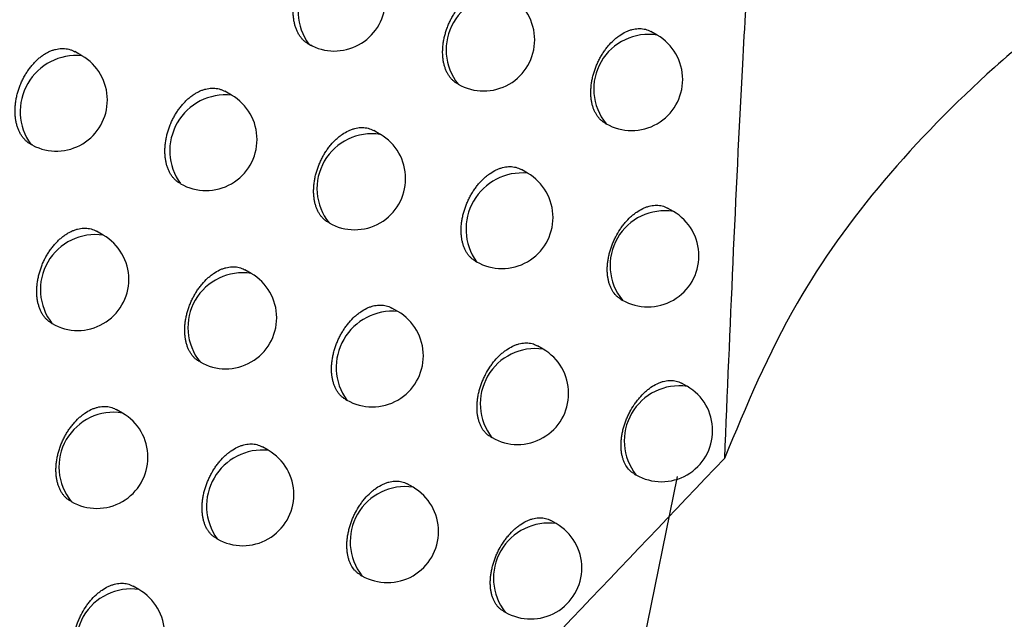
# Model space of a CAD drawing. Header units: millimetres. Extents: x -0.387 to 0.594, y -0.166 to 0.447.
# Tile 68 of 109: x 0.43151 to 0.44115, y -0.0596 to -0.05374. Entities that reach past the tile are written whole.
import ezdxf

# ---------------------------------------------------------------- set-up
doc = ezdxf.new("R2010")
doc.units = ezdxf.units.MM
doc.layers.add('FORMAT', color=7, linetype='Continuous')

msp = doc.modelspace()

# ---------------------------------------------------------------- linework, layer by layer
at = {"layer": 'FORMAT', "color": 7, "linetype": 'Continuous', "lineweight": 25}
for p, q in [((0.437748, -0.053891), (0.437687, -0.053856)), ((0.432118, -0.054092), (0.432049, -0.054052)), ((0.433583, -0.054478), (0.433517, -0.05444)), ((0.435037, -0.054861), (0.434974, -0.054825)), ((0.437238, -0.054751), (0.437249, -0.054757)), ((0.431638, -0.054968), (0.431618, -0.054958)), ((0.436479, -0.055241), (0.436419, -0.055206)), ((0.437907, -0.055616), (0.43785, -0.055583)), ((0.432328, -0.055847), (0.432263, -0.055809)), ((0.435967, -0.0561), (0.435979, -0.056107)), ((0.433775, -0.056222), (0.433713, -0.056186)), ((0.437393, -0.056474), (0.437407, -0.056482)), ((0.43521, -0.056594), (0.435151, -0.05656)), ((0.436632, -0.056962), (0.436576, -0.05693)), ((0.43804, -0.057326), (0.437987, -0.057295)), ((0.434698, -0.057453), (0.43471, -0.05746)), ((0.432515, -0.057587), (0.432453, -0.057552)), ((0.436117, -0.057819), (0.436132, -0.057828)), ((0.433943, -0.057952), (0.433885, -0.057918)), ((0.437522, -0.058182), (0.437541, -0.058192)), ((0.435359, -0.058313), (0.435303, -0.058281)), ((0.437575, -0.060041), (0.437946, -0.058208)), ((0.436761, -0.058669), (0.436708, -0.058639)), ((0.43343, -0.05881), (0.433443, -0.058818)), ((0.434842, -0.05917), (0.434859, -0.059179)), ((0.432677, -0.059314), (0.432619, -0.059281)), ((0.436242, -0.059524), (0.436261, -0.059535))]:
    msp.add_line(p, q, dxfattribs=at)
for centre, radius, start, end in [((0.434783, -0.053659), 0.0005480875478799, 84.183696, 215.823658), ((0.434589, -0.053546), 0.0005, 244.209967, 0.000988), ((0.436221, -0.054036), 0.0005375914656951, 81.557279, 218.450075), ((0.43605, -0.053937), 0.0005, 0.000988, 60.003677), ((0.43605, -0.053937), 0.0005, 240.003677, 0.000988), ((0.437662, -0.054418), 0.0005342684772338, 80.636297, 219.371057), ((0.437498, -0.054324), 0.0005, 0.000988, 60.003677), ((0.434589, -0.053546), 0.0005, 240.003677, 244.209967), ((0.432064, -0.054639), 0.0005490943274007, 84.416614, 215.590739), ((0.431868, -0.054525), 0.0005, 0.000988, 60.003677), ((0.437498, -0.054324), 0.0005, 240.003677, 0.000988), ((0.431868, -0.054525), 0.0005, 242.419353, 0.000988), ((0.433526, -0.055022), 0.0005474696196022, 84.039259, 215.968095), ((0.433333, -0.054911), 0.0005, 0.000988, 60.003677), ((0.433333, -0.054911), 0.0005, 240.003677, 0.000988), ((0.434956, -0.055392), 0.0005367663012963, 81.333176, 218.674178), ((0.434787, -0.055294), 0.0005, 0.000988, 60.003677), ((0.434787, -0.055294), 0.0005, 240.003677, 0.000988), ((0.436428, -0.055789), 0.0005504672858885, 84.729577, 215.277777), ((0.436229, -0.055674), 0.0005, 0.000988, 60.003677), ((0.436229, -0.055674), 0.0005, 240.003677, 0.000988), ((0.437822, -0.056144), 0.0005349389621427, 80.826189, 219.181165), ((0.437657, -0.056049), 0.0005, 0.000988, 60.003677), ((0.432251, -0.05638), 0.0005384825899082, 81.796069, 218.211284), ((0.432078, -0.05628), 0.0005, 0.000988, 60.003677), ((0.437657, -0.056049), 0.0005, 240.003677, 0.000988), ((0.433692, -0.056751), 0.000535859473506, 81.083468, 218.923886), ((0.433525, -0.056655), 0.0005, 0.000988, 60.003677), ((0.432078, -0.05628), 0.0005, 240.003677, 0.000988), ((0.433525, -0.056655), 0.0005, 240.003677, 0.000988), ((0.435157, -0.057141), 0.0005494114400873, 84.489372, 215.517982), ((0.43496, -0.057027), 0.0005000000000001, 0.000988, 60.003677), ((0.43496, -0.057027), 0.0005000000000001, 240.003677, 0.000988), ((0.436556, -0.057496), 0.0005389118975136, 81.909946, 218.097408), ((0.436382, -0.057395), 0.0005, 0.000988, 60.003677), ((0.437965, -0.05786), 0.0005389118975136, 81.909946, 218.097408), ((0.437791, -0.057759), 0.0005, 0.000988, 60.003677), ((0.436382, -0.057395), 0.0005, 240.003677, 0.000988), ((0.432429, -0.058115), 0.0005348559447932, 80.802793, 219.204561), ((0.432265, -0.05802), 0.0005, 0.000988, 60.003677), ((0.437791, -0.057759), 0.0005, 240.003677, 0.000988), ((0.433887, -0.058497), 0.0005481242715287, 84.192244, 215.81511), ((0.433693, -0.058385), 0.0005, 0.000988, 60.003677), ((0.432265, -0.05802), 0.0005, 240.003677, 0.000988), ((0.433693, -0.058385), 0.0005, 240.003677, 0.000988), ((0.435283, -0.058846), 0.0005389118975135, 81.909946, 218.097408), ((0.435109, -0.058746), 0.0005, 0.000988, 60.003677), ((0.436685, -0.059203), 0.0005389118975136, 81.909946, 218.097408), ((0.436511, -0.059102), 0.0005, 0.000988, 60.003677), ((0.435109, -0.058746), 0.0005, 240.003677, 0.000988), ((0.436511, -0.059102), 0.0005, 240.003677, 0.000988), ((0.432598, -0.059846), 0.0005374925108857, 81.530558, 218.476796), ((0.432427, -0.059747), 0.0005, 0.000988, 60.003677)]:
    msp.add_arc(centre, radius, start, end, dxfattribs=at)
for points, knots in [([(0.4388625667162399, -0.0516373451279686), (0.4388432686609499, -0.0517347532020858), (0.4386722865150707, -0.0525977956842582), (0.4385428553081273, -0.0547637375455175), (0.4384593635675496, -0.0567561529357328), (0.4384059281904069, -0.0580313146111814)], [0, 0, 0, 0, 0.04379431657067, 0.3880207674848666, 1, 1, 1, 1]), ([(0.4439585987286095, -0.0522952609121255), (0.4431821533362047, -0.0527160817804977), (0.4421390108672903, -0.0532814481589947), (0.4404602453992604, -0.0546880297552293), (0.4391866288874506, -0.0561567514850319), (0.4386190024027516, -0.0575196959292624), (0.4384059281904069, -0.0580313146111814)], [0, 0, 0, 0, 0.3011671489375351, 0.4046134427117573, 0.7765052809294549, 1, 1, 1, 1]), ([(0.4343716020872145, -0.0539940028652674), (0.4343706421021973, -0.0539936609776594), (0.4343609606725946, -0.0539902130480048), (0.4343430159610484, -0.0539823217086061), (0.4343187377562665, -0.0539679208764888), (0.4342958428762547, -0.0539502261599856), (0.4342747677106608, -0.053929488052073), (0.4342557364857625, -0.0539059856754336), (0.4342387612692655, -0.0538798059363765), (0.4342238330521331, -0.0538507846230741), (0.4342112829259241, -0.05381939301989), (0.4342012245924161, -0.0537860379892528), (0.4341936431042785, -0.0537508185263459), (0.4341885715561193, -0.0537135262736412), (0.4341861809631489, -0.0536748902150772), (0.4341864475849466, -0.0536354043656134), (0.4341893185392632, -0.0535951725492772), (0.4341948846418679, -0.0535539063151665), (0.4342030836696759, -0.0535125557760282), (0.4342137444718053, -0.0534716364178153), (0.4342267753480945, -0.0534312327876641), (0.4342423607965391, -0.0533909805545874), (0.4342601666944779, -0.053351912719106), (0.434279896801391, -0.0533144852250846), (0.4343014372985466, -0.0532787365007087), (0.4343250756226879, -0.0532443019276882), (0.4343502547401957, -0.0532120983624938), (0.4343766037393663, -0.0531824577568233), (0.434404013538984, -0.0531553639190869), (0.4344328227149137, -0.0531305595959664), (0.4344623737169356, -0.0531086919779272), (0.4344923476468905, -0.0530898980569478), (0.434522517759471, -0.0530742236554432), (0.434553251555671, -0.0530615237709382), (0.4345838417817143, -0.0530521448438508), (0.4346140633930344, -0.053046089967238), (0.4346437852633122, -0.0530433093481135), (0.4346731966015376, -0.053043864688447), (0.4347017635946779, -0.0530477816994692), (0.4347290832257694, -0.0530551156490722), (0.4347523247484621, -0.0530640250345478), (0.434765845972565, -0.0530718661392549), (0.4347712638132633, -0.0530750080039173)], [0, 0, 0, 0, 0.0027803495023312, 0.0280397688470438, 0.0534719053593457, 0.0794458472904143, 0.1056057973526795, 0.1311311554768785, 0.1568314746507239, 0.1830817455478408, 0.2095213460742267, 0.2352512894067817, 0.2611590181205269, 0.2876276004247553, 0.3142901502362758, 0.3400698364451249, 0.3660295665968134, 0.3925594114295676, 0.4192873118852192, 0.444929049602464, 0.4707514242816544, 0.4971469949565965, 0.5237421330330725, 0.5491134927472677, 0.5746639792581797, 0.6007824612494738, 0.6270984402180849, 0.6521911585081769, 0.6774600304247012, 0.7032856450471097, 0.7293040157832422, 0.754240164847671, 0.7795317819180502, 0.8050037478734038, 0.8308457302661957, 0.8558181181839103, 0.8809620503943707, 0.9066441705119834, 0.9325110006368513, 0.9576935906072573, 0.9830481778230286, 0.9999999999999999, 0.9999999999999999, 0.9999999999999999, 0.9999999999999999]), ([(0.4357919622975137, -0.0543651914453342), (0.435787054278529, -0.05436239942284), (0.4357739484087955, -0.0543549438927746), (0.4357544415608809, -0.0543392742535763), (0.4357336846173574, -0.0543187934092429), (0.4357150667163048, -0.0542954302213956), (0.4356985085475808, -0.0542694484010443), (0.4356840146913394, -0.0542406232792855), (0.435671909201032, -0.0542094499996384), (0.4356622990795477, -0.054176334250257), (0.4356551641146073, -0.0541413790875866), (0.4356505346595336, -0.0541043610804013), (0.4356485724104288, -0.0540660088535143), (0.4356492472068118, -0.0540268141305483), (0.4356525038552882, -0.05398688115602), (0.4356584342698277, -0.0539459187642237), (0.4356669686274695, -0.0539048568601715), (0.4356779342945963, -0.0538642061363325), (0.4356912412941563, -0.0538240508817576), (0.4357070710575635, -0.0537840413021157), (0.4357250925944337, -0.0537451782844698), (0.435745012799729, -0.0537079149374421), (0.4357667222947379, -0.0536722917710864), (0.435790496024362, -0.0536379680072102), (0.4358157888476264, -0.0536058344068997), (0.4358422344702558, -0.0535762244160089), (0.4358697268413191, -0.0535491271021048), (0.435898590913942, -0.053524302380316), (0.435937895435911, -0.0534951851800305), (0.4359783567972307, -0.0534719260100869), (0.436019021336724, -0.0534549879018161), (0.4360495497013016, -0.0534455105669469), (0.4360796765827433, -0.0534393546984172), (0.4361092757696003, -0.0534364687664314), (0.43613853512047, -0.0534369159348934), (0.4361669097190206, -0.0534407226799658), (0.4361939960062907, -0.0534479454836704), (0.4362169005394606, -0.0534567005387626), (0.43623016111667, -0.0534644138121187), (0.4362354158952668, -0.053467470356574)], [0, 0, 0, 0, 0.0161828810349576, 0.0432131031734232, 0.0704377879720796, 0.0969508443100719, 0.123646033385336, 0.1509140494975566, 0.1783793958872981, 0.2050683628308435, 0.231941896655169, 0.2593976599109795, 0.2870547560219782, 0.3137861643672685, 0.3407040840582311, 0.3682122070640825, 0.3959251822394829, 0.4225371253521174, 0.4493360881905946, 0.4767278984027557, 0.5043258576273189, 0.5307037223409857, 0.557267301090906, 0.5844192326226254, 0.6117755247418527, 0.637911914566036, 0.6642314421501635, 0.6911295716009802, 0.7182279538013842, 0.770555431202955, 0.7971153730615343, 0.8240613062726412, 0.8500957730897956, 0.8763093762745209, 0.903085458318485, 0.9300547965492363, 0.9562739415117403, 0.9826726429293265, 1, 1, 1, 1]), ([(0.4372378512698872, -0.0547507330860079), (0.4372329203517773, -0.0547479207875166), (0.4372199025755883, -0.0547404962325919), (0.4372006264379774, -0.0547249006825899), (0.4371802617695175, -0.0547045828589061), (0.4371620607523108, -0.054681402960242), (0.4371459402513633, -0.0546556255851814), (0.4371318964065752, -0.0546270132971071), (0.437120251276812, -0.0545960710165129), (0.4371111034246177, -0.0545632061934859), (0.4371044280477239, -0.0545285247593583), (0.4371002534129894, -0.0544917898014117), (0.4370987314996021, -0.0544537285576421), (0.4370998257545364, -0.0544148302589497), (0.437103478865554, -0.0543751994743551), (0.4371097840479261, -0.0543345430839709), (0.4371186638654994, -0.0542937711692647), (0.4371299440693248, -0.05425338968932), (0.437143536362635, -0.0542134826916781), (0.4371596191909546, -0.0541737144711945), (0.4371778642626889, -0.054135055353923), (0.4371979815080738, -0.0540979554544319), (0.437219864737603, -0.0540624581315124), (0.4372437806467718, -0.0540282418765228), (0.4372775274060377, -0.0539856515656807), (0.4373139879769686, -0.0539474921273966), (0.4373522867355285, -0.0539146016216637), (0.4373915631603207, -0.0538854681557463), (0.4374320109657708, -0.0538621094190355), (0.4374726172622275, -0.0538450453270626), (0.4375131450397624, -0.0538322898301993), (0.4375531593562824, -0.0538260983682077), (0.4375917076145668, -0.0538265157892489), (0.4376290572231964, -0.0538315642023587), (0.4376613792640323, -0.053841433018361), (0.4376822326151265, -0.0538535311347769), (0.4376872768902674, -0.0538564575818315)], [0, 0, 0, 0, 0.016496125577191, 0.0435502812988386, 0.0707999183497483, 0.0972888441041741, 0.123960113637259, 0.1512051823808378, 0.1786480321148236, 0.2052786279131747, 0.2320935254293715, 0.2594897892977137, 0.2870870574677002, 0.3137521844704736, 0.3406031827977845, 0.3680419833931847, 0.3956846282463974, 0.4222536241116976, 0.4490089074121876, 0.4763541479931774, 0.5039042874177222, 0.5302839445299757, 0.5568488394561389, 0.5840000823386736, 0.611354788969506, 0.6640525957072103, 0.6908044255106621, 0.7179498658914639, 0.7704242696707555, 0.7970588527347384, 0.8240807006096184, 0.8766093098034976, 0.9032678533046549, 0.9303099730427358, 0.9831424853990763, 1, 1, 1, 1]), ([(0.431637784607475, -0.0549679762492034), (0.4316303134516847, -0.0549644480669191), (0.4316153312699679, -0.0549573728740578), (0.4315941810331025, -0.0549435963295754), (0.4315740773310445, -0.0549274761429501), (0.4315546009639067, -0.0549081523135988), (0.4315361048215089, -0.0548855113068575), (0.4315188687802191, -0.0548592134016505), (0.4315036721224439, -0.0548300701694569), (0.4314908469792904, -0.0547985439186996), (0.431480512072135, -0.0547650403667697), (0.4314726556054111, -0.0547296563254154), (0.4314673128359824, -0.0546921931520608), (0.4314646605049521, -0.0546533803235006), (0.431464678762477, -0.054613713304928), (0.4314673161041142, -0.0545732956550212), (0.4314726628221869, -0.0545318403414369), (0.4314806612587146, -0.0544903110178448), (0.4314911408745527, -0.0544492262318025), (0.4315040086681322, -0.0544086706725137), (0.4315194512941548, -0.0543682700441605), (0.4315371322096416, -0.0543290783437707), (0.4315567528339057, -0.054291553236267), (0.4315781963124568, -0.0542557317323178), (0.4316017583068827, -0.0542212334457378), (0.4316268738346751, -0.0541889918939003), (0.4316531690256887, -0.0541593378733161), (0.4316805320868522, -0.0541322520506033), (0.4317093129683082, -0.0541074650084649), (0.4317388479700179, -0.0540856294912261), (0.4317687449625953, -0.0540669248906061), (0.4317989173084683, -0.0540512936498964), (0.4318296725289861, -0.0540386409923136), (0.4318603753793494, -0.0540293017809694), (0.4318906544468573, -0.05402331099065), (0.4319204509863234, -0.0540205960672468), (0.4319499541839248, -0.0540212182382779), (0.4319786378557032, -0.0540252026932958), (0.4320060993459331, -0.0540326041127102), (0.4320295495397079, -0.0540416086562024), (0.4320432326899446, -0.0540495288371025), (0.4320487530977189, -0.0540527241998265)], [0, 0, 0, 0, 0.0227104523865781, 0.0455421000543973, 0.0687498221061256, 0.0920856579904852, 0.1180091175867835, 0.144110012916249, 0.1707684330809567, 0.1976187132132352, 0.2237730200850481, 0.250107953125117, 0.2770127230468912, 0.3041145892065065, 0.3303245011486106, 0.3567175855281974, 0.3836909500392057, 0.4108660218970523, 0.4369197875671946, 0.4631573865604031, 0.4899787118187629, 0.5170034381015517, 0.542752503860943, 0.5686836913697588, 0.5951927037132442, 0.6219027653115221, 0.6473387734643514, 0.6729535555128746, 0.6991334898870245, 0.7255091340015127, 0.7507694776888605, 0.7762052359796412, 0.8021929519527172, 0.8283707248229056, 0.8536711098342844, 0.8791451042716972, 0.9051634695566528, 0.9313685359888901, 0.9569037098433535, 0.9826129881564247, 1, 1, 1, 1]), ([(0.4330769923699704, -0.0553401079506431), (0.4330721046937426, -0.0553373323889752), (0.4330589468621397, -0.055329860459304), (0.4330392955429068, -0.0553141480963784), (0.4330182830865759, -0.0552935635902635), (0.4329993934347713, -0.0552700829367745), (0.4329825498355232, -0.0552439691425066), (0.4329677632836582, -0.0552150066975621), (0.4329553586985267, -0.0551836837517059), (0.4329454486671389, -0.0551504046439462), (0.4329380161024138, -0.0551152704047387), (0.4329330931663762, -0.0550780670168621), (0.4329308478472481, -0.0550395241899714), (0.4329312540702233, -0.0550001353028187), (0.4329342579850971, -0.0549600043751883), (0.4329399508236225, -0.0549188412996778), (0.4329482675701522, -0.0548775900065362), (0.4329590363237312, -0.054836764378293), (0.4329721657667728, -0.0547964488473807), (0.4329878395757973, -0.0547562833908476), (0.4330057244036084, -0.0547172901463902), (0.4330255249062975, -0.0546799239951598), (0.4330471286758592, -0.0546442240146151), (0.4330708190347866, -0.0546098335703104), (0.4330960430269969, -0.0545776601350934), (0.4331224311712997, -0.0545480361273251), (0.4331498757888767, -0.0545209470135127), (0.4331787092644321, -0.0544961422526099), (0.4332082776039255, -0.0544742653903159), (0.4332382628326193, -0.0544554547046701), (0.4332684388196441, -0.0544397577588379), (0.4332991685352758, -0.0544270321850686), (0.4333297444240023, -0.054417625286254), (0.4333599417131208, -0.0544115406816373), (0.4333896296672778, -0.0544087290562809), (0.4334189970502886, -0.0544092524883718), (0.4334475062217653, -0.0544131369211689), (0.4334747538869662, -0.0544204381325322), (0.433497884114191, -0.0544292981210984), (0.433511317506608, -0.0544370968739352), (0.4335166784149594, -0.054440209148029)], [0, 0, 0, 0, 0.0159663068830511, 0.0429819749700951, 0.0701914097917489, 0.0967236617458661, 0.1234379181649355, 0.1507243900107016, 0.178207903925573, 0.2049396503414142, 0.2318561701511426, 0.2593555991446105, 0.287056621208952, 0.3138355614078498, 0.3408014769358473, 0.3683593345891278, 0.3961227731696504, 0.4227652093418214, 0.4495951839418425, 0.4770200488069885, 0.5046519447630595, 0.531028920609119, 0.5575919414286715, 0.5847447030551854, 0.6121024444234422, 0.638206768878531, 0.6644942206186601, 0.6913603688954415, 0.718426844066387, 0.7443788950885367, 0.7707008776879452, 0.797210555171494, 0.8241053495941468, 0.8500945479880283, 0.8762623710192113, 0.9029907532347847, 0.9299115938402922, 0.9561082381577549, 0.9824839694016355, 1, 1, 1, 1]), ([(0.4345282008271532, -0.0557214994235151), (0.4345232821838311, -0.0557186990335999), (0.4345101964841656, -0.0557112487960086), (0.4344907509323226, -0.0556955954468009), (0.4344701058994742, -0.0556751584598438), (0.434451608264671, -0.0556518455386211), (0.434435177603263, -0.0556259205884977), (0.4344208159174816, -0.05559715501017), (0.4344088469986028, -0.0555660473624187), (0.4343993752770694, -0.0555330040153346), (0.434392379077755, -0.0554981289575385), (0.4343878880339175, -0.0554611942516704), (0.4343860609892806, -0.0554229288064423), (0.4343868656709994, -0.0553838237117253), (0.4343902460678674, -0.0553439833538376), (0.4343962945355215, -0.0553031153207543), (0.434404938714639, -0.0552621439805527), (0.4344160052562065, -0.0552215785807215), (0.4344294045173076, -0.0551815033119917), (0.4344453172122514, -0.0551415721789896), (0.4344634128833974, -0.055102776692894), (0.4344833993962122, -0.0550655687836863), (0.4345051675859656, -0.0550299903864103), (0.4345289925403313, -0.0549957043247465), (0.4345625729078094, -0.0549531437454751), (0.4345989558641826, -0.0549149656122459), (0.4346372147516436, -0.0548820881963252), (0.4346765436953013, -0.0548529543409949), (0.4347170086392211, -0.0548296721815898), (0.4347576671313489, -0.0548127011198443), (0.4347982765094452, -0.0548000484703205), (0.4348384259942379, -0.0547939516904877), (0.4348771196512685, -0.05479452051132), (0.4349053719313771, -0.0547982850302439), (0.4349323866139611, -0.0548054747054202), (0.4349551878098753, -0.054814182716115), (0.4349683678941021, -0.0548218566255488), (0.4349735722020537, -0.0548248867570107)], [0, 0, 0, 0, 0.0162851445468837, 0.0433254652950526, 0.0705605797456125, 0.0970690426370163, 0.1237597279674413, 0.1510236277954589, 0.1784850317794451, 0.205158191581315, 0.2320158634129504, 0.259455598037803, 0.2870966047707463, 0.3138085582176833, 0.3407068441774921, 0.3681946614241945, 0.3958870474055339, 0.4224856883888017, 0.4492711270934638, 0.4766485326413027, 0.5042317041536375, 0.5306098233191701, 0.557173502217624, 0.5843248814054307, 0.6116803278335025, 0.6641203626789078, 0.6910333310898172, 0.7181464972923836, 0.7705220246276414, 0.7971063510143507, 0.8240770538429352, 0.8765149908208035, 0.9031269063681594, 0.9301209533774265, 0.9563533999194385, 0.9827656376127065, 0.9999999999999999, 0.9999999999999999, 0.9999999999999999, 0.9999999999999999]), ([(0.4359672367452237, -0.0560994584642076), (0.4359623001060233, -0.0560966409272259), (0.4359493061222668, -0.0560892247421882), (0.4359300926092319, -0.0560736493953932), (0.4359098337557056, -0.0560533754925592), (0.4358917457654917, -0.0560302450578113), (0.4358757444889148, -0.0560045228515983), (0.4358618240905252, -0.0559759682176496), (0.4358503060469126, -0.0559450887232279), (0.4358412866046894, -0.0559122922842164), (0.4358347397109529, -0.0558776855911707), (0.4358306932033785, -0.0558410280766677), (0.4358292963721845, -0.0558030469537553), (0.4358305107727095, -0.0557642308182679), (0.4358342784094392, -0.0557246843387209), (0.4358406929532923, -0.0556841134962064), (0.4358496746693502, -0.0556434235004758), (0.4358610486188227, -0.0556031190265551), (0.4358747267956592, -0.0555632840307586), (0.43589088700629, -0.0555235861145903), (0.4359092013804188, -0.055484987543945), (0.4359293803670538, -0.0554479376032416), (0.4359513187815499, -0.0554124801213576), (0.4359752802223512, -0.0553782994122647), (0.4360090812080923, -0.0553357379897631), (0.4360455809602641, -0.0552975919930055), (0.4360839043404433, -0.0552647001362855), (0.4361231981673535, -0.0552355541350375), (0.4361636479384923, -0.0552121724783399), (0.4362042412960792, -0.0551950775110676), (0.4362447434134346, -0.055182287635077), (0.436284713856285, -0.0551760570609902), (0.4363232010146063, -0.0551764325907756), (0.436360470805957, -0.0551814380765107), (0.4363926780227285, -0.0551912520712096), (0.4364134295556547, -0.0552033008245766), (0.4364184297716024, -0.0552062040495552)], [0, 0, 0, 0, 0.0165795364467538, 0.0436398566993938, 0.070895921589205, 0.0973786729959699, 0.1240438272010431, 0.1512830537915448, 0.1787201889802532, 0.2053352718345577, 0.2321345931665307, 0.2595150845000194, 0.2870965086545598, 0.3137432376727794, 0.3405756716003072, 0.367995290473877, 0.3956184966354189, 0.4221744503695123, 0.448916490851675, 0.4762477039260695, 0.5037834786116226, 0.5301616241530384, 0.5567248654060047, 0.5838738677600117, 0.6112260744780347, 0.6639456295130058, 0.6907082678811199, 0.7178644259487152, 0.7703758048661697, 0.7970291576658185, 0.824070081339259, 0.8766342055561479, 0.9033110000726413, 0.9303719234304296, 0.9832226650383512, 1, 1, 1, 1]), ([(0.4373935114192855, -0.056472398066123), (0.4373883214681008, -0.0564699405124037), (0.4373749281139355, -0.0564635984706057), (0.4373562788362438, -0.0564475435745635), (0.4373297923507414, -0.0564210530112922), (0.4373075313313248, -0.0563883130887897), (0.4372896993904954, -0.0563508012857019), (0.4372786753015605, -0.0563202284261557), (0.4372701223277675, -0.0562876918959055), (0.4372640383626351, -0.0562533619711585), (0.4372604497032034, -0.0562169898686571), (0.4372594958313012, -0.0561792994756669), (0.4372611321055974, -0.0561407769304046), (0.437265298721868, -0.05610152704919), (0.4372720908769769, -0.0560612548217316), (0.4372814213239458, -0.0560208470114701), (0.4372931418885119, -0.0559807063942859), (0.4373071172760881, -0.0559411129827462), (0.4373235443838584, -0.0559016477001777), (0.4373481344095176, -0.0558507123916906), (0.4373767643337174, -0.0558020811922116), (0.4374086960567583, -0.0557569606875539), (0.4374426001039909, -0.055714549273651), (0.437479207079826, -0.0556764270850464), (0.4375175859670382, -0.0556435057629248), (0.4375569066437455, -0.0556142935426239), (0.4375973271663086, -0.0555908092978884), (0.4376378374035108, -0.0555735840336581), (0.4376782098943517, -0.0555606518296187), (0.4377179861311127, -0.0555542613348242), (0.4377562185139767, -0.0555544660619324), (0.4377931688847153, -0.0555592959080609), (0.4378249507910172, -0.0555688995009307), (0.4378453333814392, -0.0555807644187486), (0.4378501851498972, -0.0555835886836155)], [0, 0, 0, 0, 0.0170116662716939, 0.0439008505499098, 0.0711776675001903, 0.1244268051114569, 0.1514520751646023, 0.1788679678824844, 0.2054308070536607, 0.2321776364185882, 0.2595048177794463, 0.2870326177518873, 0.3136210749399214, 0.3403946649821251, 0.3677532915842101, 0.3953146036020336, 0.4218336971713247, 0.448734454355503, 0.4758294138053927, 0.5033240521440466, 0.5564197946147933, 0.5833743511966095, 0.6107266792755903, 0.6635326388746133, 0.6903384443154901, 0.7175376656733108, 0.7701806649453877, 0.7969009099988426, 0.8240098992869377, 0.8766952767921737, 0.9034344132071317, 0.9305595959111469, 0.9834707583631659, 1, 1, 1, 1]), ([(0.4318213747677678, -0.05670827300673), (0.4318164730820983, -0.0567054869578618), (0.4318033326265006, -0.0566980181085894), (0.4317837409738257, -0.0566823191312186), (0.4317628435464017, -0.0566617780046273), (0.4317440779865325, -0.0566383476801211), (0.4317273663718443, -0.0566122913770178), (0.4317127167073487, -0.0565833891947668), (0.4317004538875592, -0.0565521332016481), (0.4316906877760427, -0.056518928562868), (0.4316833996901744, -0.0564838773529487), (0.4316786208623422, -0.056446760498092), (0.431676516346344, -0.0564083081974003), (0.4316770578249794, -0.0563690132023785), (0.4316801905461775, -0.0563289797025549), (0.4316860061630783, -0.0562879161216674), (0.4316944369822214, -0.0562467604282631), (0.43170531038, -0.0562060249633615), (0.4317185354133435, -0.056165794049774), (0.4317342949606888, -0.056125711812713), (0.4317522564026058, -0.0560867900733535), (0.4317721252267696, -0.0560494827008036), (0.4317937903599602, -0.0560138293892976), (0.4318175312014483, -0.0559794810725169), (0.4318427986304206, -0.0559473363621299), (0.431869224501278, -0.0559177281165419), (0.4318967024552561, -0.0558906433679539), (0.4319255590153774, -0.0558658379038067), (0.4319551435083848, -0.0558439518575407), (0.4319851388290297, -0.0558251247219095), (0.4320153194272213, -0.0558094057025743), (0.4320460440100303, -0.055796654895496), (0.4320766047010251, -0.0557872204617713), (0.4321067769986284, -0.0557811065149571), (0.4321364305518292, -0.0557782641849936), (0.432165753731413, -0.0557787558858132), (0.4321942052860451, -0.055782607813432), (0.4322213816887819, -0.0557898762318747), (0.43224440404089, -0.0557986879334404), (0.4322577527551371, -0.0558064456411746), (0.4322630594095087, -0.0558095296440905)], [0, 0, 0, 0, 0.0160781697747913, 0.0431024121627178, 0.0703207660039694, 0.0968454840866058, 0.1235522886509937, 0.1508316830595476, 0.1783082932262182, 0.205020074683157, 0.2319165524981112, 0.2593957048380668, 0.2870763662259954, 0.3138312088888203, 0.3407728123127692, 0.3683055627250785, 0.3960435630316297, 0.4226685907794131, 0.4494808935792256, 0.4768870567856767, 0.5044998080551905, 0.5308742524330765, 0.5574345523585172, 0.584583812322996, 0.6119377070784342, 0.6380556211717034, 0.6643566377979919, 0.6912361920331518, 0.7183159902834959, 0.7442914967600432, 0.7706372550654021, 0.7971708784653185, 0.8240899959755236, 0.850102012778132, 0.876292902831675, 0.9030452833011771, 0.9299905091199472, 0.9561993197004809, 0.9825874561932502, 0.9999999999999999, 0.9999999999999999, 0.9999999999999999, 0.9999999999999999]), ([(0.4332655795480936, -0.0570820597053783), (0.4332606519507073, -0.0570792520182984), (0.433247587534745, -0.0570718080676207), (0.4332282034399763, -0.0570561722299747), (0.4332076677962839, -0.0570357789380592), (0.4331892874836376, -0.0570125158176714), (0.4331729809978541, -0.0569866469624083), (0.4331587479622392, -0.0569579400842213), (0.4331469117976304, -0.0569268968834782), (0.4331375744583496, -0.0568939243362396), (0.4331307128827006, -0.056859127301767), (0.4331263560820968, -0.0568222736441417), (0.4331246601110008, -0.0567840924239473), (0.4331255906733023, -0.0567450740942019), (0.43312909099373, -0.056705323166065), (0.4331352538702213, -0.0566645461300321), (0.4331440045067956, -0.0566236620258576), (0.4331551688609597, -0.0565831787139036), (0.4331686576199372, -0.0565431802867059), (0.4331846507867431, -0.0565033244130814), (0.4332028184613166, -0.056464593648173), (0.4332228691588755, -0.0564274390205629), (0.4332446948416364, -0.0563919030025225), (0.4332685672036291, -0.0563576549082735), (0.4333022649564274, -0.0563150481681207), (0.4333386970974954, -0.0562768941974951), (0.4333769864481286, -0.0562440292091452), (0.4334162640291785, -0.056214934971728), (0.4334567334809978, -0.0561916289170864), (0.433497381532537, -0.0561746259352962), (0.4335379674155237, -0.0561619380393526), (0.4335780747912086, -0.0561558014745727), (0.4336167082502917, -0.0561563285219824), (0.4336449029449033, -0.0561600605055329), (0.4336718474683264, -0.0561672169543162), (0.4336945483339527, -0.0561758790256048), (0.4337076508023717, -0.0561835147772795), (0.4337128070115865, -0.0561865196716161)], [0, 0, 0, 0, 0.0163797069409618, 0.0434271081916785, 0.0706695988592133, 0.0971712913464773, 0.1238552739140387, 0.1511127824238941, 0.1785679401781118, 0.2052237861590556, 0.2320640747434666, 0.2594862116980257, 0.2871095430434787, 0.3138008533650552, 0.3406783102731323, 0.3681446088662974, 0.39581518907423, 0.4223991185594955, 0.4491696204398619, 0.4765312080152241, 0.5040981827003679, 0.5304744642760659, 0.5570361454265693, 0.5841848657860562, 0.6115373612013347, 0.6641943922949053, 0.6909257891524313, 0.7180507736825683, 0.7704673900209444, 0.7970725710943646, 0.8240644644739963, 0.8765421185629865, 0.9031744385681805, 0.9301895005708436, 0.9564321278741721, 0.9828547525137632, 1, 1, 1, 1]), ([(0.4346983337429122, -0.0574515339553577), (0.4346931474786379, -0.0574490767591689), (0.4346796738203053, -0.0574426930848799), (0.4346608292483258, -0.0574265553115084), (0.4346406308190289, -0.057406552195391), (0.4346226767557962, -0.0573834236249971), (0.4346067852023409, -0.0573577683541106), (0.4345929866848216, -0.0573292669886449), (0.4345815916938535, -0.0572984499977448), (0.4345726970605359, -0.0572657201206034), (0.4345662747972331, -0.0572311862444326), (0.4345623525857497, -0.057194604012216), (0.4345610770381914, -0.0571567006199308), (0.4345624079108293, -0.0571179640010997), (0.4345662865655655, -0.0570784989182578), (0.4345728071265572, -0.0570380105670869), (0.4345818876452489, -0.0569973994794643), (0.4345933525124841, -0.0569571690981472), (0.4346071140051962, -0.0569174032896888), (0.4346233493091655, -0.0568777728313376), (0.4346417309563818, -0.056839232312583), (0.4346620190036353, -0.0568021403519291), (0.4346840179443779, -0.0567667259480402), (0.4347080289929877, -0.0567325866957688), (0.4347418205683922, -0.0566901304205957), (0.4347783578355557, -0.0566519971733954), (0.4348167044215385, -0.0566191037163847), (0.434856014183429, -0.0565899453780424), (0.4348964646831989, -0.0565665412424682), (0.4349370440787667, -0.0565494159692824), (0.4349775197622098, -0.0565365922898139), (0.4350174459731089, -0.0565303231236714), (0.4350558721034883, -0.0565306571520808), (0.4350930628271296, -0.0565356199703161), (0.4351251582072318, -0.0565453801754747), (0.4351458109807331, -0.0565573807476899), (0.4351507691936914, -0.0565602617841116)], [0, 0, 0, 0, 0.016819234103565, 0.0436955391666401, 0.0709583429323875, 0.0974359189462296, 0.1240959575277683, 0.1513303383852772, 0.1787627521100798, 0.2053639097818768, 0.2321492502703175, 0.2595155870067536, 0.2870827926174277, 0.3137129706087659, 0.3405287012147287, 0.3679310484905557, 0.3955367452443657, 0.4220812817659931, 0.4488117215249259, 0.4761306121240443, 0.5036537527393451, 0.530031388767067, 0.5567897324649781, 0.5837418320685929, 0.6110926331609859, 0.6638345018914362, 0.6906082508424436, 0.7177754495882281, 0.7703233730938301, 0.7969952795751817, 0.8240550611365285, 0.8766541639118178, 0.9033489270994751, 0.930428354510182, 0.9832975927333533, 1, 1, 1, 1]), ([(0.436117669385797, -0.0578181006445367), (0.4361124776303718, -0.0578156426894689), (0.4360991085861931, -0.0578093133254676), (0.4360805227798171, -0.0577932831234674), (0.436054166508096, -0.0577668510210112), (0.436032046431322, -0.0577341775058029), (0.4360143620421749, -0.0576967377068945), (0.4360034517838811, -0.0576662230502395), (0.4359949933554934, -0.057633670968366), (0.4359890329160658, -0.0575994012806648), (0.4359855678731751, -0.0575630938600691), (0.4359847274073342, -0.0575255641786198), (0.4359864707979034, -0.057487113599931), (0.4359907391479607, -0.0574479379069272), (0.4359976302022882, -0.0574077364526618), (0.4360101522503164, -0.0573541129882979), (0.4360275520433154, -0.0573005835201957), (0.4360494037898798, -0.0572483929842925), (0.4360740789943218, -0.0571975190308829), (0.4361027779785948, -0.0571489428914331), (0.4361347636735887, -0.05710386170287), (0.4361687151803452, -0.0570614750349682), (0.436205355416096, -0.0570233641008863), (0.4362437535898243, -0.0569904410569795), (0.4362830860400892, -0.0569612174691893), (0.4363235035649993, -0.0569377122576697), (0.4363639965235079, -0.0569204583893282), (0.4364043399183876, -0.0569074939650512), (0.4364440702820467, -0.0569010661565), (0.4364822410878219, -0.0569012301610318), (0.4365191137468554, -0.0569060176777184), (0.4365507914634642, -0.0569155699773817), (0.4365710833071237, -0.0569273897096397), (0.4365758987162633, -0.0569301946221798)], [0, 0, 0, 0, 0.0170754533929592, 0.0439701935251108, 0.0712529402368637, 0.1244945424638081, 0.1515161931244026, 0.1789286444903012, 0.2054805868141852, 0.232410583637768, 0.2595325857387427, 0.2870492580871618, 0.313624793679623, 0.3403853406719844, 0.3677304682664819, 0.3952780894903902, 0.4486335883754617, 0.4757194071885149, 0.5032044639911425, 0.5563007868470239, 0.5832553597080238, 0.6106073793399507, 0.6634333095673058, 0.6902490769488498, 0.717458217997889, 0.7701327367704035, 0.7968689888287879, 0.8239942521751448, 0.8767095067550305, 0.9034639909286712, 0.930604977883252, 0.9835320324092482, 0.9999999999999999, 0.9999999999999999, 0.9999999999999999, 0.9999999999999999]), ([(0.4375229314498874, -0.0581801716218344), (0.4375177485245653, -0.0581777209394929), (0.4375045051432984, -0.0581714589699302), (0.4374862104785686, -0.0581555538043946), (0.4374604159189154, -0.0581293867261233), (0.4374388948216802, -0.0580970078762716), (0.4374218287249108, -0.0580598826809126), (0.4374113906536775, -0.0580296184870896), (0.4374034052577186, -0.0579973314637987), (0.4373979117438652, -0.0579633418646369), (0.4373949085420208, -0.0579273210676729), (0.4373945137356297, -0.057890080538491), (0.4373966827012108, -0.0578519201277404), (0.437401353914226, -0.0578130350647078), (0.437408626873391, -0.0577731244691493), (0.4374216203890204, -0.0577198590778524), (0.437439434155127, -0.0576666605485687), (0.4374616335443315, -0.0576147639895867), (0.4374866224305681, -0.0575641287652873), (0.4375155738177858, -0.0575157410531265), (0.4375477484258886, -0.0574707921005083), (0.4375818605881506, -0.0574284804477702), (0.4376186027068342, -0.0573903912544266), (0.4376570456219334, -0.0573574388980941), (0.4376963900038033, -0.0573281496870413), (0.4377367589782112, -0.0573045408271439), (0.437777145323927, -0.0572871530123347), (0.4378173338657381, -0.0572740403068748), (0.4378568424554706, -0.0572674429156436), (0.4378947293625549, -0.0572674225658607), (0.4379312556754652, -0.057272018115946), (0.43796249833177, -0.0572813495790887), (0.4379824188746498, -0.0572929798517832), (0.4379870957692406, -0.0572957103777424)], [0, 0, 0, 0, 0.0173017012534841, 0.044209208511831, 0.0715060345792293, 0.1247018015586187, 0.1517009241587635, 0.1790913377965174, 0.2055951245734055, 0.2324764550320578, 0.2595495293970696, 0.2870166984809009, 0.3135394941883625, 0.3402467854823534, 0.3675367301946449, 0.3950283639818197, 0.4483151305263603, 0.4753650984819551, 0.5028126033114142, 0.5559098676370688, 0.5828639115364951, 0.6102142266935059, 0.6631111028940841, 0.6899622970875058, 0.7172067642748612, 0.7699904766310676, 0.7967822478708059, 0.8239640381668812, 0.8767779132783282, 0.9035831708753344, 0.9307765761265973, 0.9837478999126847, 1, 1, 1, 1]), ([(0.4320041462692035, -0.0584468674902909), (0.4319992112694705, -0.058444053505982), (0.4319861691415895, -0.0584366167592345), (0.431966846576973, -0.0584209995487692), (0.4319464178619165, -0.0584006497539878), (0.4319281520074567, -0.0583774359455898), (0.4319119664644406, -0.0583516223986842), (0.4318978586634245, -0.0583229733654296), (0.4318861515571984, -0.0582919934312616), (0.4318769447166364, -0.0582590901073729), (0.4318702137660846, -0.0582243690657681), (0.4318659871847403, -0.0581875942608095), (0.4318644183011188, -0.058149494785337), (0.4318654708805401, -0.0581105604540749), (0.4318690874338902, -0.0580708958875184), (0.4318753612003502, -0.05803020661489), (0.4318842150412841, -0.0579894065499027), (0.4318954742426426, -0.0579490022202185), (0.4319090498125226, -0.0579090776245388), (0.4319251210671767, -0.0578692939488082), (0.4319433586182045, -0.0578306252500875), (0.4319634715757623, -0.0577935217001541), (0.4319853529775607, -0.0577580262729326), (0.432009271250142, -0.0577238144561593), (0.4320430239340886, -0.0576812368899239), (0.4320794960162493, -0.0576430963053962), (0.4321178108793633, -0.0576102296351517), (0.4321571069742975, -0.0575811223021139), (0.4321975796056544, -0.0575577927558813), (0.4322382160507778, -0.0575407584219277), (0.4322787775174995, -0.0575280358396), (0.4323188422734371, -0.0575218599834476), (0.4323574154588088, -0.0575223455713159), (0.432385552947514, -0.0575260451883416), (0.4324124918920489, -0.0575331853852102), (0.4324350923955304, -0.0575418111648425), (0.4324481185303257, -0.0575494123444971), (0.4324531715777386, -0.0575523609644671)], [0, 0, 0, 0, 0.0164683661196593, 0.0435222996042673, 0.070771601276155, 0.0972667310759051, 0.1239442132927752, 0.151195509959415, 0.1786445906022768, 0.2052839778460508, 0.2321077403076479, 0.259513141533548, 0.2871196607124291, 0.3137914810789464, 0.3406492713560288, 0.368095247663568, 0.3957452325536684, 0.4223153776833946, 0.4490718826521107, 0.4764186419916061, 0.5039704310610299, 0.5303451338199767, 0.5569050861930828, 0.5840514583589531, 0.6114013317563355, 0.6640813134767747, 0.6908241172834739, 0.7179604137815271, 0.7704159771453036, 0.7970409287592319, 0.8240529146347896, 0.8765679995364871, 0.9032195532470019, 0.9302544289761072, 0.9565065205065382, 0.9831281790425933, 1, 1, 1, 1]), ([(0.4334302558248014, -0.0588089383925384), (0.433425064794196, -0.0588064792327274), (0.4334116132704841, -0.0588001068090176), (0.4333928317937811, -0.0587839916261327), (0.433372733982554, -0.0587640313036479), (0.433354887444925, -0.0587409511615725), (0.433339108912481, -0.0587153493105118), (0.4333254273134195, -0.0586869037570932), (0.4333141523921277, -0.0586561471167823), (0.4333053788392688, -0.0586234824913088), (0.4332990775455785, -0.0585890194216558), (0.4332952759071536, -0.0585525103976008), (0.4332941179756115, -0.0585146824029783), (0.4332955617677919, -0.0584760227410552), (0.4332995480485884, -0.0584366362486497), (0.4333061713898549, -0.0583962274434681), (0.4333153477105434, -0.0583556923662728), (0.4333269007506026, -0.058315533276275), (0.4333407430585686, -0.0582758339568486), (0.4333570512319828, -0.0582362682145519), (0.4333754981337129, -0.0581977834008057), (0.4333958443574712, -0.058160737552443), (0.4334178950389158, -0.0581253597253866), (0.4334419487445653, -0.0580912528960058), (0.4334757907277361, -0.0580488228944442), (0.433512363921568, -0.0580107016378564), (0.4335507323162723, -0.0579778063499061), (0.4335900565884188, -0.0579486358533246), (0.4336305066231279, -0.0579252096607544), (0.4336710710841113, -0.0579080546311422), (0.4337115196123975, -0.0578951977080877), (0.4337514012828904, -0.0578888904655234), (0.4337897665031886, -0.0578891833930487), (0.4338268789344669, -0.0578941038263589), (0.4338588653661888, -0.0579038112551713), (0.4338794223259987, -0.0579157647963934), (0.4338843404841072, -0.0579186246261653)], [0, 0, 0, 0, 0.0168926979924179, 0.0437740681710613, 0.0710423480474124, 0.0975141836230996, 0.1241685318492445, 0.1513974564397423, 0.1788245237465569, 0.2054117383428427, 0.2321830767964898, 0.2595352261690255, 0.2870881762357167, 0.313702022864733, 0.3405012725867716, 0.3678865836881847, 0.3954750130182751, 0.4220081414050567, 0.4487269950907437, 0.4760336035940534, 0.5035441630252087, 0.5299207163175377, 0.5566776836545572, 0.5836282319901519, 0.6109770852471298, 0.6637387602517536, 0.6905223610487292, 0.7176993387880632, 0.7702803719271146, 0.7969690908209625, 0.8240459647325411, 0.8766765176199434, 0.9033874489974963, 0.9304835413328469, 0.9833685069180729, 1, 1, 1, 1]), ([(0.4384059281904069, -0.0580313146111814), (0.4364166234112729, -0.0601175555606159), (0.4329414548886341, -0.0637620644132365), (0.4294936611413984, -0.0674809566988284), (0.4280195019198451, -0.0690710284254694)], [0, 0, 0, 0, 0.5724340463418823, 1, 1, 1, 1]), ([(0.4348432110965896, -0.0591682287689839), (0.4348380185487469, -0.0591657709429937), (0.434824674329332, -0.0591594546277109), (0.4348061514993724, -0.0591434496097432), (0.43477992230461, -0.0591170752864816), (0.4347579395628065, -0.0590844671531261), (0.4347403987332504, -0.0590470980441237), (0.4347295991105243, -0.0590166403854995), (0.4347212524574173, -0.0589841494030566), (0.4347154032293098, -0.0589499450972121), (0.4347120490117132, -0.0589137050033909), (0.4347113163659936, -0.0588762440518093), (0.4347131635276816, -0.0588378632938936), (0.4347175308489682, -0.0587987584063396), (0.4347245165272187, -0.058758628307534), (0.4347371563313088, -0.0587050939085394), (0.4347546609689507, -0.058651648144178), (0.4347766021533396, -0.0585995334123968), (0.4348013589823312, -0.0585487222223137), (0.4348301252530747, -0.0585001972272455), (0.4348621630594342, -0.0584551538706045), (0.4348961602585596, -0.0584127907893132), (0.4349328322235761, -0.058374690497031), (0.4349712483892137, -0.0583417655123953), (0.4350105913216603, -0.0583125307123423), (0.4350510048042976, -0.0582890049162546), (0.4350914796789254, -0.0582717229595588), (0.4351317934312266, -0.0582587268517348), (0.4351714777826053, -0.0582522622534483), (0.435209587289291, -0.0582523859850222), (0.4352463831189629, -0.0582571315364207), (0.435277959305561, -0.0582666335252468), (0.4352981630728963, -0.0582784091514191), (0.4353029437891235, -0.0582811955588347)], [0, 0, 0, 0, 0.0171342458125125, 0.0440329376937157, 0.071319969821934, 0.1245519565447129, 0.1515689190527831, 0.1789768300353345, 0.2055173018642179, 0.2324357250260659, 0.259546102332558, 0.2870510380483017, 0.3136132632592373, 0.3403603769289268, 0.3676916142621, 0.3952251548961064, 0.448561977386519, 0.4756380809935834, 0.5031129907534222, 0.5562077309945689, 0.5831612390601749, 0.6105118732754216, 0.6633544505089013, 0.6901785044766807, 0.7173958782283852, 0.7700978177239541, 0.7968479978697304, 0.8239874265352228, 0.876728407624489, 0.9034961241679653, 0.9306507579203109, 0.9835902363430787, 1, 1, 1, 1]), ([(0.4362423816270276, -0.0595231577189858), (0.4362372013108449, -0.059520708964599), (0.4362239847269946, -0.0595144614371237), (0.4362057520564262, -0.0594985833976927), (0.4361800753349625, -0.0594724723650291), (0.4361586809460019, -0.0594401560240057), (0.4361417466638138, -0.0594030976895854), (0.4361314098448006, -0.0593728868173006), (0.4361235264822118, -0.0593406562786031), (0.4361181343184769, -0.059306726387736), (0.4361152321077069, -0.0592707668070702), (0.4361149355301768, -0.0592335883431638), (0.4361171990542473, -0.0591954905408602), (0.4361219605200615, -0.0591566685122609), (0.4361293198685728, -0.0591168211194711), (0.4361424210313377, -0.0590636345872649), (0.4361603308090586, -0.0590105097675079), (0.4361826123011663, -0.0589586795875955), (0.436207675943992, -0.0589080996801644), (0.4362366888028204, -0.0588597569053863), (0.4362689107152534, -0.0588148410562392), (0.4363030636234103, -0.0587725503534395), (0.4363398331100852, -0.0587344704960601), (0.4363782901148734, -0.0587015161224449), (0.4364176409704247, -0.0586722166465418), (0.4364580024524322, -0.0586485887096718), (0.4364983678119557, -0.058631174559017), (0.4365385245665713, -0.0586180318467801), (0.4365779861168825, -0.0586113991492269), (0.4366158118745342, -0.0586113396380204), (0.4366522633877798, -0.05861589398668), (0.4366834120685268, -0.058625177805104), (0.43670325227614, -0.0586367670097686), (0.4367078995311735, -0.0586394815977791)], [0, 0, 0, 0, 0.0173469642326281, 0.0442574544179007, 0.0715575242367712, 0.1247455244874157, 0.1517408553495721, 0.1791275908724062, 0.2056223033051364, 0.232494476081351, 0.2595583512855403, 0.2870162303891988, 0.313528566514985, 0.3402253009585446, 0.3675043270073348, 0.3949848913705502, 0.4482571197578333, 0.4752995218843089, 0.5027391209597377, 0.555835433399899, 0.582788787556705, 0.6101381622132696, 0.6630485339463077, 0.6899064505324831, 0.7171576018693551, 0.7699632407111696, 0.7967661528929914, 0.8239592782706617, 0.8767934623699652, 0.903609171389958, 0.9308133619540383, 0.9837941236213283, 1, 1, 1, 1]), ([(0.4321635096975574, -0.0601706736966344), (0.4321583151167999, -0.0601682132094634), (0.4321448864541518, -0.0601618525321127), (0.4321261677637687, -0.0601457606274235), (0.4321061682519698, -0.0601258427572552), (0.4320884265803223, -0.0601028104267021), (0.432072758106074, -0.0600772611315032), (0.4320591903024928, -0.06004887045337), (0.4320480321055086, -0.0600181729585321), (0.4320393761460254, -0.0599855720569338), (0.4320331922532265, -0.0599511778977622), (0.4320295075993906, -0.059914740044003), (0.4320284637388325, -0.059876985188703), (0.4320300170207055, -0.0598384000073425), (0.4320341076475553, -0.0597990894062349), (0.4320408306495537, -0.0597587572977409), (0.4320500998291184, -0.0597182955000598), (0.4320617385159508, -0.059678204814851), (0.4320756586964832, -0.0596385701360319), (0.4320920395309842, -0.0595990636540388), (0.4321166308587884, -0.0595480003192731), (0.4321452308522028, -0.0594993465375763), (0.4321771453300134, -0.0594542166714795), (0.4322110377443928, -0.0594118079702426), (0.4322476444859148, -0.0593736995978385), (0.4322860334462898, -0.0593408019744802), (0.4323253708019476, -0.0593116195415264), (0.4323658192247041, -0.0592881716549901), (0.4324063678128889, -0.0592709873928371), (0.4324467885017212, -0.0592580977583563), (0.432486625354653, -0.0592517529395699), (0.4325249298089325, -0.0592520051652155), (0.4325619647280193, -0.0592568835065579), (0.4325938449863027, -0.0592665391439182), (0.4326143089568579, -0.0592784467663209), (0.4326191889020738, -0.0592812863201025)], [0, 0, 0, 0, 0.016962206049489, 0.0438494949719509, 0.0711240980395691, 0.0975916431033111, 0.1242417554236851, 0.1514666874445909, 0.1788898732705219, 0.2054651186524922, 0.2322244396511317, 0.2595644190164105, 0.2871051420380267, 0.3137048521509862, 0.3404898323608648, 0.3678603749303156, 0.3954338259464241, 0.4219575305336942, 0.44866680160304, 0.4759631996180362, 0.5034632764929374, 0.556550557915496, 0.583501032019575, 0.6108494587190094, 0.6636324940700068, 0.690426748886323, 0.7176143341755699, 0.7702291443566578, 0.7969350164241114, 0.8240293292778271, 0.8766919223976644, 0.9034193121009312, 0.930532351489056, 0.9834343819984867, 1, 1, 1, 1])]:
    msp.add_open_spline(points, degree=3, knots=knots, dxfattribs=at)

doc.saveas('drawing.dxf')
